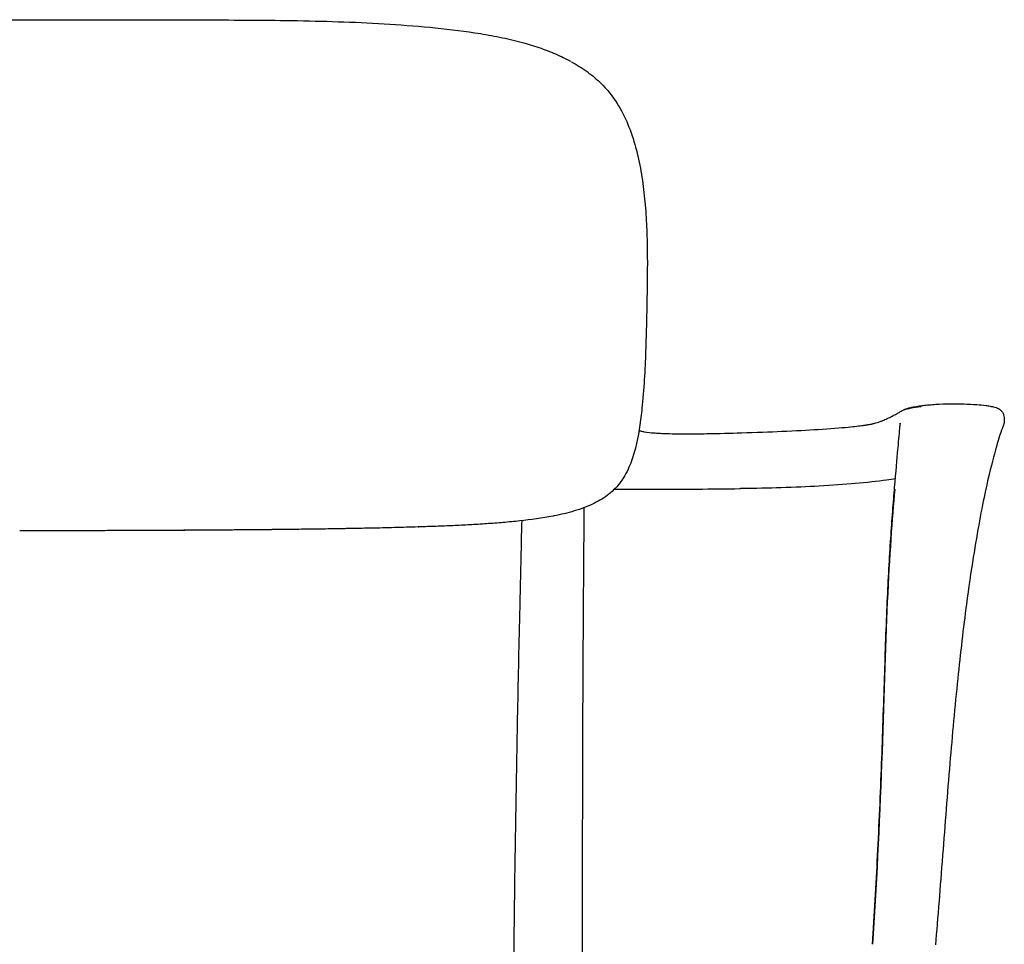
# Model space of a CAD drawing. Header units: millimetres. Extents: x -51070 to 51015663, y -411665 to 5486839.
# Tile 15 of 31: x 51014651 to 51014930, y 5485293 to 5485555. Entities that reach past the tile are written whole.
import ezdxf

# ---------------------------------------------------------------- set-up
doc = ezdxf.new("R2010")
doc.units = ezdxf.units.MM
doc.layers.add('08-01-2026-braccioli-080126', color=7, linetype='Continuous', true_color=0x000000)

msp = doc.modelspace()

# ---------------------------------------------------------------- linework, layer by layer
at = {"layer": '08-01-2026-braccioli-080126', "color": 7}
for points, knots in [([(51014494.76, 5485543.64), (51014495.25, 5485543.9), (51014495.75, 5485544.16), (51014496.94, 5485544.75), (51014497.66, 5485545.09), (51014498.38, 5485545.41), (51014499.92, 5485546.1), (51014501.5, 5485546.73), (51014504.69, 5485547.85), (51014506.32, 5485548.36), (51014507.96, 5485548.82), (51014509.96, 5485549.38), (51014511.98, 5485549.86), (51014516.08, 5485550.73), (51014518.17, 5485551.11), (51014520.27, 5485551.45), (51014524.46, 5485552.13), (51014528.75, 5485552.65), (51014533.07, 5485553.08), (51014537.32, 5485553.51), (51014541.63, 5485553.86), (51014546, 5485554.14), (51014550.29, 5485554.41), (51014554.63, 5485554.62), (51014559.01, 5485554.78), (51014563.33, 5485554.94), (51014567.69, 5485555.05), (51014572.08, 5485555.13), (51014576.43, 5485555.2), (51014580.8, 5485555.25), (51014585.2, 5485555.28), (51014589.56, 5485555.31), (51014593.94, 5485555.33), (51014598.34, 5485555.35), (51014602.71, 5485555.36), (51014607.1, 5485555.38), (51014611.49, 5485555.38), (51014615.87, 5485555.39), (51014620.26, 5485555.39), (51014624.65, 5485555.4), (51014633.41, 5485555.4), (51014642.19, 5485555.4), (51014650.98, 5485555.4)], [0.553306, 0.553306, 0.553306, 0.553306, 2.330848, 2.330848, 4.994493, 4.994493, 4.994493, 10.691654, 10.691654, 16.514409, 16.514409, 16.514409, 23.597693, 23.597693, 30.761446, 30.761446, 30.761446, 45.091331, 45.091331, 45.091331, 59.141449, 59.141449, 59.141449, 72.934493, 72.934493, 72.934493, 86.539259, 86.539259, 86.539259, 100.00329, 100.00329, 100.00329, 113.357142, 113.357142, 113.357142, 126.627553, 126.627553, 126.627553, 139.842175, 139.842175, 139.842175, 166.195452, 166.195452, 166.195452, 166.195452]), ([(51014494.76, 5485543.64), (51014495.25, 5485543.9), (51014495.75, 5485544.16), (51014496.94, 5485544.75), (51014497.66, 5485545.09), (51014498.38, 5485545.41), (51014499.92, 5485546.1), (51014501.5, 5485546.73), (51014504.69, 5485547.85), (51014506.32, 5485548.36), (51014507.96, 5485548.82), (51014509.96, 5485549.38), (51014511.98, 5485549.86), (51014516.08, 5485550.73), (51014518.17, 5485551.11), (51014520.27, 5485551.45), (51014524.46, 5485552.13), (51014528.75, 5485552.65), (51014533.07, 5485553.08), (51014537.32, 5485553.51), (51014541.63, 5485553.86), (51014546, 5485554.14), (51014550.29, 5485554.41), (51014554.63, 5485554.62), (51014559.01, 5485554.78), (51014563.33, 5485554.94), (51014567.69, 5485555.05), (51014572.08, 5485555.13), (51014576.43, 5485555.2), (51014580.8, 5485555.25), (51014585.2, 5485555.28), (51014589.56, 5485555.31), (51014593.94, 5485555.33), (51014598.34, 5485555.35), (51014602.71, 5485555.36), (51014607.1, 5485555.38), (51014611.49, 5485555.38), (51014615.87, 5485555.39), (51014620.26, 5485555.39), (51014624.65, 5485555.4), (51014633.41, 5485555.4), (51014642.19, 5485555.4), (51014650.98, 5485555.4)], [0.553306, 0.553306, 0.553306, 0.553306, 2.330848, 2.330848, 4.994493, 4.994493, 4.994493, 10.691654, 10.691654, 16.514409, 16.514409, 16.514409, 23.597693, 23.597693, 30.761446, 30.761446, 30.761446, 45.091331, 45.091331, 45.091331, 59.141449, 59.141449, 59.141449, 72.934493, 72.934493, 72.934493, 86.539259, 86.539259, 86.539259, 100.00329, 100.00329, 100.00329, 113.357142, 113.357142, 113.357142, 126.627553, 126.627553, 126.627553, 139.842175, 139.842175, 139.842175, 166.195452, 166.195452, 166.195452, 166.195452]), ([(51014650.98, 5485555.4), (51014659.76, 5485555.4), (51014668.54, 5485555.4), (51014677.3, 5485555.4), (51014681.7, 5485555.39), (51014686.08, 5485555.39), (51014690.46, 5485555.38), (51014694.86, 5485555.38), (51014699.24, 5485555.36), (51014703.61, 5485555.35), (51014708.01, 5485555.33), (51014712.39, 5485555.31), (51014716.75, 5485555.28), (51014721.15, 5485555.25), (51014725.52, 5485555.2), (51014729.87, 5485555.13), (51014734.26, 5485555.05), (51014738.62, 5485554.94), (51014742.94, 5485554.78), (51014747.33, 5485554.62), (51014751.66, 5485554.41), (51014755.95, 5485554.14), (51014760.32, 5485553.86), (51014764.63, 5485553.51), (51014768.88, 5485553.08), (51014773.21, 5485552.65), (51014777.49, 5485552.13), (51014781.68, 5485551.45), (51014783.78, 5485551.11), (51014785.87, 5485550.73), (51014789.97, 5485549.86), (51014792, 5485549.38), (51014794, 5485548.82), (51014795.64, 5485548.36), (51014797.27, 5485547.85), (51014800.45, 5485546.73), (51014802.03, 5485546.1), (51014803.58, 5485545.41), (51014804.29, 5485545.09), (51014805.02, 5485544.75), (51014806.21, 5485544.15), (51014806.71, 5485543.89), (51014807.21, 5485543.63)], [0, 0, 0, 0, 26.353277, 26.353277, 26.353277, 39.567899, 39.567899, 39.567899, 52.83831, 52.83831, 52.83831, 66.192162, 66.192162, 66.192162, 79.656193, 79.656193, 79.656193, 93.260959, 93.260959, 93.260959, 107.054003, 107.054003, 107.054003, 121.104121, 121.104121, 121.104121, 135.434005, 135.434005, 135.434005, 142.597759, 142.597759, 149.681042, 149.681042, 149.681042, 155.503798, 155.503798, 161.200958, 161.200958, 161.200958, 163.869313, 163.869313, 165.665238, 165.665238, 165.665238, 165.665238]), ([(51014650.98, 5485555.4), (51014659.76, 5485555.4), (51014668.54, 5485555.4), (51014677.3, 5485555.4), (51014681.7, 5485555.39), (51014686.08, 5485555.39), (51014690.46, 5485555.38), (51014694.86, 5485555.38), (51014699.24, 5485555.36), (51014703.61, 5485555.35), (51014708.01, 5485555.33), (51014712.39, 5485555.31), (51014716.75, 5485555.28), (51014721.15, 5485555.25), (51014725.52, 5485555.2), (51014729.87, 5485555.13), (51014734.26, 5485555.05), (51014738.62, 5485554.94), (51014742.94, 5485554.78), (51014747.33, 5485554.62), (51014751.66, 5485554.41), (51014755.95, 5485554.14), (51014760.32, 5485553.86), (51014764.63, 5485553.51), (51014768.88, 5485553.08), (51014773.21, 5485552.65), (51014777.49, 5485552.13), (51014781.68, 5485551.45), (51014783.78, 5485551.11), (51014785.87, 5485550.73), (51014789.97, 5485549.86), (51014792, 5485549.38), (51014794, 5485548.82), (51014795.64, 5485548.36), (51014797.27, 5485547.85), (51014800.45, 5485546.73), (51014802.03, 5485546.1), (51014803.58, 5485545.41), (51014804.29, 5485545.09), (51014805.02, 5485544.75), (51014806.21, 5485544.15), (51014806.71, 5485543.89), (51014807.21, 5485543.63)], [0, 0, 0, 0, 26.353277, 26.353277, 26.353277, 39.567899, 39.567899, 39.567899, 52.83831, 52.83831, 52.83831, 66.192162, 66.192162, 66.192162, 79.656193, 79.656193, 79.656193, 93.260959, 93.260959, 93.260959, 107.054003, 107.054003, 107.054003, 121.104121, 121.104121, 121.104121, 135.434005, 135.434005, 135.434005, 142.597759, 142.597759, 149.681042, 149.681042, 149.681042, 155.503798, 155.503798, 161.200958, 161.200958, 161.200958, 163.869313, 163.869313, 165.665238, 165.665238, 165.665238, 165.665238]), ([(51014807.52, 5485543.46), (51014807.56, 5485543.43), (51014807.6, 5485543.41), (51014807.76, 5485543.32), (51014807.89, 5485543.25), (51014808.02, 5485543.18), (51014809.57, 5485542.3), (51014811.06, 5485541.33), (51014812.48, 5485540.26), (51014813.9, 5485539.18), (51014815.25, 5485537.99), (51014816.5, 5485536.69), (51014817.76, 5485535.38), (51014818.92, 5485533.96), (51014819.95, 5485532.43), (51014819.97, 5485532.41), (51014819.99, 5485532.38), (51014820, 5485532.35)], [0.429796, 0.429796, 0.429796, 0.429796, 0.592741, 0.592741, 1.162202, 1.162202, 1.162202, 7.482983, 7.482983, 7.482983, 13.826153, 13.826153, 13.826153, 20.186675, 20.186675, 20.186675, 20.297271, 20.297271, 20.297271, 20.297271]), ([(51014807.52, 5485543.46), (51014807.56, 5485543.43), (51014807.6, 5485543.41), (51014807.76, 5485543.32), (51014807.89, 5485543.25), (51014808.02, 5485543.18), (51014809.57, 5485542.3), (51014811.06, 5485541.33), (51014812.48, 5485540.26), (51014813.9, 5485539.18), (51014815.25, 5485537.99), (51014816.5, 5485536.69), (51014817.76, 5485535.38), (51014818.92, 5485533.96), (51014819.95, 5485532.43), (51014819.97, 5485532.41), (51014819.99, 5485532.38), (51014820, 5485532.35)], [0.429796, 0.429796, 0.429796, 0.429796, 0.592741, 0.592741, 1.162202, 1.162202, 1.162202, 7.482983, 7.482983, 7.482983, 13.826153, 13.826153, 13.826153, 20.186675, 20.186675, 20.186675, 20.297271, 20.297271, 20.297271, 20.297271]), ([(51014820, 5485532.35), (51014822.46, 5485528.7), (51014824.2, 5485524.45), (51014825.47, 5485520.02), (51014826.11, 5485517.82), (51014826.62, 5485515.56), (51014827.05, 5485513.27), (51014827.47, 5485510.99), (51014827.81, 5485508.67), (51014828.07, 5485506.34), (51014828.34, 5485504.01), (51014828.54, 5485501.65), (51014828.68, 5485499.29), (51014828.83, 5485496.93), (51014828.92, 5485494.55), (51014828.97, 5485492.17), (51014829.03, 5485489.8), (51014829.04, 5485487.42), (51014829.03, 5485485.03), (51014829.02, 5485482.66), (51014828.99, 5485480.28), (51014828.95, 5485477.89), (51014828.94, 5485477.82), (51014828.94, 5485477.74), (51014828.94, 5485477.67), (51014828.89, 5485474.96), (51014828.84, 5485472.25), (51014828.78, 5485469.54), (51014828.72, 5485466.83), (51014828.64, 5485464.12), (51014828.55, 5485461.41), (51014828.45, 5485458.7), (51014828.33, 5485455.98), (51014828.17, 5485453.26), (51014828, 5485450.53), (51014827.79, 5485447.79), (51014827.5, 5485445.05), (51014827.48, 5485444.87), (51014827.46, 5485444.69), (51014827.44, 5485444.51), (51014827.04, 5485440.92), (51014826.55, 5485437.35), (51014825.64, 5485433.8), (51014825.23, 5485432.17), (51014824.72, 5485430.57), (51014824.08, 5485429), (51014823.42, 5485427.41), (51014822.62, 5485425.88), (51014821.62, 5485424.47)], [0, 0, 0, 0, 15.174506, 15.174506, 15.174506, 22.67027, 22.67027, 22.67027, 30.141233, 30.141233, 30.141233, 37.603483, 37.603483, 37.603483, 45.055863, 45.055863, 45.055863, 52.490373, 52.490373, 52.490373, 59.906187, 59.906187, 59.906187, 60.143246, 60.143246, 60.143246, 68.572175, 68.572175, 68.572175, 77.008248, 77.008248, 77.008248, 85.456902, 85.456902, 85.456902, 93.9254, 93.9254, 93.9254, 94.483636, 94.483636, 94.483636, 105.55651, 105.55651, 105.55651, 110.638783, 110.638783, 110.638783, 115.816808, 115.816808, 115.816808, 115.816808]), ([(51014820, 5485532.35), (51014822.46, 5485528.7), (51014824.2, 5485524.45), (51014825.47, 5485520.02), (51014826.11, 5485517.82), (51014826.62, 5485515.56), (51014827.05, 5485513.27), (51014827.47, 5485510.99), (51014827.81, 5485508.67), (51014828.07, 5485506.34), (51014828.34, 5485504.01), (51014828.54, 5485501.65), (51014828.68, 5485499.29), (51014828.83, 5485496.93), (51014828.92, 5485494.55), (51014828.97, 5485492.17), (51014829.03, 5485489.8), (51014829.04, 5485487.42), (51014829.03, 5485485.03), (51014829.02, 5485482.66), (51014828.99, 5485480.28), (51014828.95, 5485477.89), (51014828.94, 5485477.82), (51014828.94, 5485477.74), (51014828.94, 5485477.67), (51014828.89, 5485474.96), (51014828.84, 5485472.25), (51014828.78, 5485469.54), (51014828.72, 5485466.83), (51014828.64, 5485464.12), (51014828.55, 5485461.41), (51014828.45, 5485458.7), (51014828.33, 5485455.98), (51014828.17, 5485453.26), (51014828, 5485450.53), (51014827.79, 5485447.79), (51014827.5, 5485445.05), (51014827.48, 5485444.87), (51014827.46, 5485444.69), (51014827.44, 5485444.51), (51014827.04, 5485440.92), (51014826.55, 5485437.35), (51014825.64, 5485433.8), (51014825.23, 5485432.17), (51014824.72, 5485430.57), (51014824.08, 5485429), (51014823.42, 5485427.41), (51014822.62, 5485425.88), (51014821.62, 5485424.47)], [0, 0, 0, 0, 15.174506, 15.174506, 15.174506, 22.67027, 22.67027, 22.67027, 30.141233, 30.141233, 30.141233, 37.603483, 37.603483, 37.603483, 45.055863, 45.055863, 45.055863, 52.490373, 52.490373, 52.490373, 59.906187, 59.906187, 59.906187, 60.143246, 60.143246, 60.143246, 68.572175, 68.572175, 68.572175, 77.008248, 77.008248, 77.008248, 85.456902, 85.456902, 85.456902, 93.9254, 93.9254, 93.9254, 94.483636, 94.483636, 94.483636, 105.55651, 105.55651, 105.55651, 110.638783, 110.638783, 110.638783, 115.816808, 115.816808, 115.816808, 115.816808]), ([(51014902.43, 5485444.97), (51014902.58, 5485445.03), (51014902.77, 5485445.09), (51014903.29, 5485445.24), (51014903.63, 5485445.33), (51014904.56, 5485445.53), (51014905.14, 5485445.63), (51014906.08, 5485445.78), (51014906.41, 5485445.82), (51014906.92, 5485445.89), (51014907.09, 5485445.91), (51014907.27, 5485445.93)], [0, 0, 0, 0, 1.705804, 1.705804, 3.542896, 3.542896, 5.654907, 5.654907, 6.744181, 6.744181, 7.313032, 7.313032, 7.313032, 7.313032]), ([(51014902.43, 5485444.97), (51014902.58, 5485445.03), (51014902.77, 5485445.09), (51014903.29, 5485445.24), (51014903.63, 5485445.33), (51014904.56, 5485445.53), (51014905.14, 5485445.63), (51014906.08, 5485445.78), (51014906.41, 5485445.82), (51014906.92, 5485445.89), (51014907.09, 5485445.91), (51014907.27, 5485445.93)], [0, 0, 0, 0, 1.705804, 1.705804, 3.542896, 3.542896, 5.654907, 5.654907, 6.744181, 6.744181, 7.313032, 7.313032, 7.313032, 7.313032]), ([(51014907.27, 5485445.93), (51014907.82, 5485446), (51014908.41, 5485446.06), (51014909.59, 5485446.17), (51014910.23, 5485446.22), (51014912.16, 5485446.35), (51014913.53, 5485446.4), (51014914.85, 5485446.42)], [0, 0, 0, 0, 1.824455, 1.824455, 3.779633, 3.779633, 7.895828, 7.895828, 7.895828, 7.895828]), ([(51014907.27, 5485445.93), (51014907.82, 5485446), (51014908.41, 5485446.06), (51014909.59, 5485446.17), (51014910.23, 5485446.22), (51014912.16, 5485446.35), (51014913.53, 5485446.4), (51014914.85, 5485446.42)], [0, 0, 0, 0, 1.824455, 1.824455, 3.779633, 3.779633, 7.895828, 7.895828, 7.895828, 7.895828]), ([(51014914.85, 5485446.42), (51014916.18, 5485446.44), (51014917.54, 5485446.43), (51014920.08, 5485446.34), (51014921.32, 5485446.28), (51014922.52, 5485446.18)], [0, 0, 0, 0, 4.135342, 4.135342, 7.884466, 7.884466, 7.884466, 7.884466]), ([(51014914.85, 5485446.42), (51014916.18, 5485446.44), (51014917.54, 5485446.43), (51014920.08, 5485446.34), (51014921.32, 5485446.28), (51014922.52, 5485446.18)], [0, 0, 0, 0, 4.135342, 4.135342, 7.884466, 7.884466, 7.884466, 7.884466]), ([(51014922.52, 5485446.18), (51014923.34, 5485446.12), (51014924.21, 5485446.03), (51014925.43, 5485445.87), (51014925.85, 5485445.81), (51014926.71, 5485445.66), (51014927.16, 5485445.57), (51014927.6, 5485445.44)], [0, 0, 0, 0, 2.555109, 2.555109, 3.844788, 3.844788, 5.250672, 5.250672, 5.250672, 5.250672]), ([(51014922.52, 5485446.18), (51014923.34, 5485446.12), (51014924.21, 5485446.03), (51014925.43, 5485445.87), (51014925.85, 5485445.81), (51014926.71, 5485445.66), (51014927.16, 5485445.57), (51014927.6, 5485445.44)], [0, 0, 0, 0, 2.555109, 2.555109, 3.844788, 3.844788, 5.250672, 5.250672, 5.250672, 5.250672]), ([(51014896.11, 5485441.78), (51014896.52, 5485441.96), (51014896.99, 5485442.17), (51014897.89, 5485442.59), (51014898.34, 5485442.82), (51014899.02, 5485443.17), (51014899.24, 5485443.29), (51014899.67, 5485443.52), (51014899.83, 5485443.6), (51014900.33, 5485443.89), (51014900.63, 5485444.06), (51014900.85, 5485444.19)], [0, 0, 0, 0, 23.778753, 23.778753, 44.020881, 44.020881, 53.656682, 53.656682, 61.689237, 61.689237, 84.526963, 84.526963, 84.526963, 84.526963]), ([(51014896.11, 5485441.78), (51014896.52, 5485441.96), (51014896.99, 5485442.17), (51014897.89, 5485442.59), (51014898.34, 5485442.82), (51014899.02, 5485443.17), (51014899.24, 5485443.29), (51014899.67, 5485443.52), (51014899.83, 5485443.6), (51014900.33, 5485443.89), (51014900.63, 5485444.06), (51014900.85, 5485444.19)], [0, 0, 0, 0, 23.778753, 23.778753, 44.020881, 44.020881, 53.656682, 53.656682, 61.689237, 61.689237, 84.526963, 84.526963, 84.526963, 84.526963]), ([(51014900.85, 5485444.19), (51014900.96, 5485444.26), (51014901.12, 5485444.36), (51014901.39, 5485444.51), (51014901.49, 5485444.57), (51014901.7, 5485444.67), (51014901.78, 5485444.71), (51014901.96, 5485444.79), (51014902.03, 5485444.82), (51014902.21, 5485444.89), (51014902.31, 5485444.93), (51014902.43, 5485444.97)], [0, 0, 0, 0, 10.580286, 10.580286, 15.31057, 15.31057, 17.887128, 17.887128, 19.439665, 19.439665, 20.860422, 20.860422, 20.860422, 20.860422]), ([(51014900.85, 5485444.19), (51014900.96, 5485444.26), (51014901.12, 5485444.36), (51014901.39, 5485444.51), (51014901.49, 5485444.57), (51014901.7, 5485444.67), (51014901.78, 5485444.71), (51014901.96, 5485444.79), (51014902.03, 5485444.82), (51014902.21, 5485444.89), (51014902.31, 5485444.93), (51014902.43, 5485444.97)], [0, 0, 0, 0, 10.580286, 10.580286, 15.31057, 15.31057, 17.887128, 17.887128, 19.439665, 19.439665, 20.860422, 20.860422, 20.860422, 20.860422]), ([(51014927.6, 5485445.44), (51014927.86, 5485445.37), (51014928.11, 5485445.29), (51014928.55, 5485445.11), (51014928.74, 5485445.01), (51014928.98, 5485444.86), (51014929.05, 5485444.81), (51014929.22, 5485444.67), (51014929.32, 5485444.59), (51014929.5, 5485444.4), (51014929.57, 5485444.3), (51014929.68, 5485444.14), (51014929.72, 5485444.08), (51014929.75, 5485444.02)], [0, 0, 0, 0, 0.811529, 0.811529, 1.430622, 1.430622, 1.698302, 1.698302, 2.132808, 2.132808, 2.600387, 2.600387, 2.848958, 2.848958, 2.848958, 2.848958]), ([(51014927.6, 5485445.44), (51014927.86, 5485445.37), (51014928.11, 5485445.29), (51014928.55, 5485445.11), (51014928.74, 5485445.01), (51014928.98, 5485444.86), (51014929.05, 5485444.81), (51014929.22, 5485444.67), (51014929.32, 5485444.59), (51014929.5, 5485444.4), (51014929.57, 5485444.3), (51014929.68, 5485444.14), (51014929.72, 5485444.08), (51014929.75, 5485444.02)], [0, 0, 0, 0, 0.811529, 0.811529, 1.430622, 1.430622, 1.698302, 1.698302, 2.132808, 2.132808, 2.600387, 2.600387, 2.848958, 2.848958, 2.848958, 2.848958]), ([(51014929.75, 5485444.02), (51014929.9, 5485443.78), (51014930.01, 5485443.51), (51014930.17, 5485443.01), (51014930.22, 5485442.78), (51014930.29, 5485442.28), (51014930.3, 5485442.03), (51014930.3, 5485441.61), (51014930.28, 5485441.44), (51014930.26, 5485441.3)], [0, 0, 0, 0, 1.056396, 1.056396, 1.954892, 1.954892, 3.069484, 3.069484, 4.103457, 4.103457, 4.103457, 4.103457]), ([(51014929.75, 5485444.02), (51014929.9, 5485443.78), (51014930.01, 5485443.51), (51014930.17, 5485443.01), (51014930.22, 5485442.78), (51014930.29, 5485442.28), (51014930.3, 5485442.03), (51014930.3, 5485441.61), (51014930.28, 5485441.44), (51014930.26, 5485441.3)], [0, 0, 0, 0, 1.056396, 1.056396, 1.954892, 1.954892, 3.069484, 3.069484, 4.103457, 4.103457, 4.103457, 4.103457]), ([(51014877.5, 5485439.15), (51014880.94, 5485439.37), (51014883.79, 5485439.6), (51014887.89, 5485439.98), (51014889.21, 5485440.14), (51014890.22, 5485440.27)], [0, 0, 0, 0, 21.661566, 21.661566, 40.235711, 40.235711, 40.235711, 40.235711]), ([(51014877.5, 5485439.15), (51014880.94, 5485439.37), (51014883.79, 5485439.6), (51014887.89, 5485439.98), (51014889.21, 5485440.14), (51014890.22, 5485440.27)], [0, 0, 0, 0, 21.661566, 21.661566, 40.235711, 40.235711, 40.235711, 40.235711]), ([(51014891.16, 5485440.41), (51014891.19, 5485440.41), (51014891.21, 5485440.41), (51014891.38, 5485440.44), (51014891.53, 5485440.46), (51014891.93, 5485440.53), (51014892.14, 5485440.57), (51014892.43, 5485440.62), (51014892.53, 5485440.65), (51014892.75, 5485440.69), (51014892.85, 5485440.71), (51014893.06, 5485440.76), (51014893.16, 5485440.78), (51014893.47, 5485440.86), (51014893.69, 5485440.92), (51014894.17, 5485441.06), (51014894.43, 5485441.14), (51014894.69, 5485441.23)], [0, 0, 0, 0, 0.782155, 0.782155, 5.681954, 5.681954, 12.916875, 12.916875, 16.368575, 16.368575, 19.511123, 19.511123, 23.060291, 23.060291, 31.811871, 31.811871, 43.590503, 43.590503, 43.590503, 43.590503]), ([(51014891.16, 5485440.41), (51014891.19, 5485440.41), (51014891.21, 5485440.41), (51014891.38, 5485440.44), (51014891.53, 5485440.46), (51014891.93, 5485440.53), (51014892.14, 5485440.57), (51014892.43, 5485440.62), (51014892.53, 5485440.65), (51014892.75, 5485440.69), (51014892.85, 5485440.71), (51014893.06, 5485440.76), (51014893.16, 5485440.78), (51014893.47, 5485440.86), (51014893.69, 5485440.92), (51014894.17, 5485441.06), (51014894.43, 5485441.14), (51014894.69, 5485441.23)], [0, 0, 0, 0, 0.782155, 0.782155, 5.681954, 5.681954, 12.916875, 12.916875, 16.368575, 16.368575, 19.511123, 19.511123, 23.060291, 23.060291, 31.811871, 31.811871, 43.590503, 43.590503, 43.590503, 43.590503]), ([(51014894.69, 5485441.23), (51014894.74, 5485441.25), (51014894.79, 5485441.27), (51014894.97, 5485441.33), (51014895.11, 5485441.38), (51014895.39, 5485441.49), (51014895.53, 5485441.54), (51014895.79, 5485441.65), (51014895.94, 5485441.71), (51014896.11, 5485441.78)], [0, 0, 0, 0, 2.379136, 2.379136, 8.653861, 8.653861, 14.984627, 14.984627, 20.601862, 20.601862, 20.601862, 20.601862]), ([(51014894.69, 5485441.23), (51014894.74, 5485441.25), (51014894.79, 5485441.27), (51014894.97, 5485441.33), (51014895.11, 5485441.38), (51014895.39, 5485441.49), (51014895.53, 5485441.54), (51014895.79, 5485441.65), (51014895.94, 5485441.71), (51014896.11, 5485441.78)], [0, 0, 0, 0, 2.379136, 2.379136, 8.653861, 8.653861, 14.984627, 14.984627, 20.601862, 20.601862, 20.601862, 20.601862]), ([(51014900.69, 5485439.92), (51014900.71, 5485440.14), (51014900.72, 5485440.32), (51014900.73, 5485440.62), (51014900.73, 5485440.74), (51014900.73, 5485440.85), (51014900.73, 5485440.87), (51014900.73, 5485440.87)], [0, 0, 0, 0, 4.571702, 4.571702, 9.327172, 9.327172, 12.29731, 12.29731, 12.29731, 12.29731]), ([(51014900.73, 5485440.87), (51014900.73, 5485440.87), (51014900.73, 5485440.86), (51014900.74, 5485440.81), (51014900.74, 5485440.77), (51014900.75, 5485440.72)], [12.465493, 12.465493, 12.465493, 12.465493, 14.340336, 14.340336, 16.284478, 16.284478, 16.284478, 16.284478]), ([(51014930.26, 5485441.3), (51014930.24, 5485441.08), (51014930.2, 5485440.91), (51014930.14, 5485440.65), (51014930.12, 5485440.56), (51014930.06, 5485440.36), (51014930.03, 5485440.26), (51014929.97, 5485440.1), (51014929.95, 5485440.03), (51014929.88, 5485439.84), (51014929.84, 5485439.75), (51014929.78, 5485439.59), (51014929.75, 5485439.52), (51014929.68, 5485439.35), (51014929.65, 5485439.26), (51014929.56, 5485439.03), (51014929.51, 5485438.9), (51014929.4, 5485438.6), (51014929.34, 5485438.43), (51014929.28, 5485438.23)], [0, 0, 0, 0, 1.567743, 1.567743, 2.75625, 2.75625, 4.626378, 4.626378, 6.581125, 6.581125, 11.585446, 11.585446, 16.71794, 16.71794, 21.712774, 21.712774, 26.518943, 26.518943, 31.15736, 31.15736, 31.15736, 31.15736]), ([(51014930.26, 5485441.3), (51014930.24, 5485441.08), (51014930.2, 5485440.91), (51014930.14, 5485440.65), (51014930.12, 5485440.56), (51014930.06, 5485440.36), (51014930.03, 5485440.26), (51014929.97, 5485440.1), (51014929.95, 5485440.03), (51014929.88, 5485439.84), (51014929.84, 5485439.75), (51014929.78, 5485439.59), (51014929.75, 5485439.52), (51014929.68, 5485439.35), (51014929.65, 5485439.26), (51014929.56, 5485439.03), (51014929.51, 5485438.9), (51014929.4, 5485438.6), (51014929.34, 5485438.43), (51014929.28, 5485438.23)], [0, 0, 0, 0, 1.567743, 1.567743, 2.75625, 2.75625, 4.626378, 4.626378, 6.581125, 6.581125, 11.585446, 11.585446, 16.71794, 16.71794, 21.712774, 21.712774, 26.518943, 26.518943, 31.15736, 31.15736, 31.15736, 31.15736]), ([(51014826.67, 5485438.78), (51014826.8, 5485438.75), (51014826.92, 5485438.72), (51014827.35, 5485438.62), (51014827.65, 5485438.56), (51014828.03, 5485438.5), (51014828.1, 5485438.48), (51014828.17, 5485438.47)], [5.709779, 5.709779, 5.709779, 5.709779, 6.240812, 6.240812, 7.51215, 7.51215, 7.797877, 7.797877, 7.797877, 7.797877]), ([(51014826.67, 5485438.78), (51014826.8, 5485438.75), (51014826.92, 5485438.72), (51014827.35, 5485438.62), (51014827.65, 5485438.56), (51014828.03, 5485438.5), (51014828.1, 5485438.48), (51014828.17, 5485438.47)], [5.709779, 5.709779, 5.709779, 5.709779, 6.240812, 6.240812, 7.51215, 7.51215, 7.797877, 7.797877, 7.797877, 7.797877]), ([(51014828.17, 5485438.47), (51014829.05, 5485438.32), (51014829.96, 5485438.22), (51014831.38, 5485438.11), (51014831.89, 5485438.07), (51014832.87, 5485438.02), (51014833.33, 5485438), (51014833.79, 5485437.98)], [0, 0, 0, 0, 3.654566, 3.654566, 5.695152, 5.695152, 7.455377, 7.455377, 7.455377, 7.455377]), ([(51014828.17, 5485438.47), (51014829.05, 5485438.32), (51014829.96, 5485438.22), (51014831.38, 5485438.11), (51014831.89, 5485438.07), (51014832.87, 5485438.02), (51014833.33, 5485438), (51014833.79, 5485437.98)], [0, 0, 0, 0, 3.654566, 3.654566, 5.695152, 5.695152, 7.455377, 7.455377, 7.455377, 7.455377]), ([(51014833.79, 5485437.98), (51014834.79, 5485437.94), (51014835.83, 5485437.92), (51014837.48, 5485437.89), (51014838.04, 5485437.89), (51014839.1, 5485437.88), (51014839.68, 5485437.88), (51014842.15, 5485437.88), (51014844, 5485437.9), (51014849.28, 5485437.99), (51014852.57, 5485438.08), (51014855.74, 5485438.18)], [0, 0, 0, 0, 2.973915, 2.973915, 4.835628, 4.835628, 7.111976, 7.111976, 14.538929, 14.538929, 28.260347, 28.260347, 28.260347, 28.260347]), ([(51014833.79, 5485437.98), (51014834.79, 5485437.94), (51014835.83, 5485437.92), (51014837.48, 5485437.89), (51014838.04, 5485437.89), (51014839.1, 5485437.88), (51014839.68, 5485437.88), (51014842.15, 5485437.88), (51014844, 5485437.9), (51014849.28, 5485437.99), (51014852.57, 5485438.08), (51014855.74, 5485438.18)], [0, 0, 0, 0, 2.973915, 2.973915, 4.835628, 4.835628, 7.111976, 7.111976, 14.538929, 14.538929, 28.260347, 28.260347, 28.260347, 28.260347]), ([(51014855.74, 5485438.18), (51014859.89, 5485438.31), (51014863.69, 5485438.45), (51014871.03, 5485438.77), (51014874.49, 5485438.96), (51014877.5, 5485439.15)], [0, 0, 0, 0, 17.211528, 17.211528, 36.328586, 36.328586, 36.328586, 36.328586]), ([(51014855.74, 5485438.18), (51014859.89, 5485438.31), (51014863.69, 5485438.45), (51014871.03, 5485438.77), (51014874.49, 5485438.96), (51014877.5, 5485439.15)], [0, 0, 0, 0, 17.211528, 17.211528, 36.328586, 36.328586, 36.328586, 36.328586]), ([(51014899.18, 5485422.66), (51014899.56, 5485427.13), (51014899.89, 5485430.69), (51014900.28, 5485435), (51014900.39, 5485436.27), (51014900.55, 5485438.06), (51014900.6, 5485438.69), (51014900.66, 5485439.47), (51014900.68, 5485439.72), (51014900.69, 5485439.92)], [0, 0, 0, 0, 21.134631, 21.134631, 32.804959, 32.804959, 41.211903, 41.211903, 45.64414, 45.64414, 45.64414, 45.64414]), ([(51014899.18, 5485422.66), (51014899.56, 5485427.13), (51014899.89, 5485430.69), (51014900.28, 5485435), (51014900.39, 5485436.27), (51014900.55, 5485438.06), (51014900.6, 5485438.69), (51014900.66, 5485439.47), (51014900.68, 5485439.72), (51014900.69, 5485439.92)], [0, 0, 0, 0, 21.134631, 21.134631, 32.804959, 32.804959, 41.211903, 41.211903, 45.64414, 45.64414, 45.64414, 45.64414]), ([(51014929.28, 5485438.23), (51014928.92, 5485437.18), (51014928.31, 5485435.26), (51014926.78, 5485429.61), (51014925.92, 5485426.19), (51014924.98, 5485421.84)], [0, 0, 0, 0, 24.453325, 24.453325, 45.773819, 45.773819, 45.773819, 45.773819]), ([(51014929.28, 5485438.23), (51014928.92, 5485437.18), (51014928.31, 5485435.26), (51014926.78, 5485429.61), (51014925.92, 5485426.19), (51014924.98, 5485421.84)], [0, 0, 0, 0, 24.453325, 24.453325, 45.773819, 45.773819, 45.773819, 45.773819]), ([(51014821.62, 5485424.47), (51014821.59, 5485424.42), (51014821.55, 5485424.37), (51014821.51, 5485424.31), (51014820.54, 5485422.97), (51014819.37, 5485421.77), (51014818.09, 5485420.74), (51014817.46, 5485420.23), (51014816.79, 5485419.77), (51014816.1, 5485419.34), (51014815.43, 5485418.92), (51014814.73, 5485418.53), (51014814.02, 5485418.18), (51014812.16, 5485417.26), (51014810.25, 5485416.56), (51014808.31, 5485415.99), (51014806.4, 5485415.42), (51014804.49, 5485414.98), (51014802.58, 5485414.61), (51014802.49, 5485414.59), (51014802.4, 5485414.57), (51014802.3, 5485414.55), (51014799.14, 5485413.95), (51014796, 5485413.52), (51014792.85, 5485413.17), (51014791.28, 5485413), (51014789.71, 5485412.85), (51014788.13, 5485412.71), (51014786.56, 5485412.58), (51014784.99, 5485412.46), (51014783.41, 5485412.35), (51014781.83, 5485412.24), (51014780.25, 5485412.15), (51014778.67, 5485412.06), (51014777.08, 5485411.97), (51014775.5, 5485411.89), (51014773.9, 5485411.82), (51014772.31, 5485411.75), (51014770.72, 5485411.69), (51014769.12, 5485411.63), (51014767.51, 5485411.57), (51014765.91, 5485411.51), (51014764.3, 5485411.46), (51014764.26, 5485411.46), (51014764.23, 5485411.46), (51014764.19, 5485411.46)], [0, 0, 0, 0, 0.198685, 0.198685, 0.198685, 5.191064, 5.191064, 5.191064, 7.65996, 7.65996, 7.65996, 10.106516, 10.106516, 10.106516, 16.503237, 16.503237, 16.503237, 22.818011, 22.818011, 22.818011, 23.121882, 23.121882, 23.121882, 33.558673, 33.558673, 33.558673, 38.761154, 38.761154, 38.761154, 43.958582, 43.958582, 43.958582, 49.152257, 49.152257, 49.152257, 54.343297, 54.343297, 54.343297, 59.532253, 59.532253, 59.532253, 64.719677, 64.719677, 64.719677, 64.836535, 64.836535, 64.836535, 64.836535]), ([(51014896.9, 5485424.77), (51014894.25, 5485424.4), (51014891.25, 5485424.06), (51014884.89, 5485423.48), (51014881.53, 5485423.24), (51014877.69, 5485423.03)], [0, 0, 0, 0, 24.237289, 24.237289, 47.471955, 47.471955, 47.471955, 47.471955]), ([(51014896.9, 5485424.77), (51014894.25, 5485424.4), (51014891.25, 5485424.06), (51014884.89, 5485423.48), (51014881.53, 5485423.24), (51014877.69, 5485423.03)], [0, 0, 0, 0, 24.237289, 24.237289, 47.471955, 47.471955, 47.471955, 47.471955]), ([(51014877.69, 5485423.03), (51014874.46, 5485422.86), (51014870.92, 5485422.71), (51014863.53, 5485422.48), (51014859.7, 5485422.39), (51014855.49, 5485422.33)], [0, 0, 0, 0, 19.624572, 19.624572, 37.093074, 37.093074, 37.093074, 37.093074]), ([(51014877.69, 5485423.03), (51014874.46, 5485422.86), (51014870.92, 5485422.71), (51014863.53, 5485422.48), (51014859.7, 5485422.39), (51014855.49, 5485422.33)], [0, 0, 0, 0, 19.624572, 19.624572, 37.093074, 37.093074, 37.093074, 37.093074]), ([(51014897.11, 5485390.28), (51014897.39, 5485396.67), (51014897.73, 5485402.69), (51014898.28, 5485410.94), (51014898.46, 5485413.49), (51014898.83, 5485418.32), (51014899.01, 5485420.57), (51014899.18, 5485422.66)], [0, 0, 0, 0, 19.985287, 19.985287, 29.710499, 29.710499, 39.582025, 39.582025, 39.582025, 39.582025]), ([(51014897.11, 5485390.28), (51014897.39, 5485396.67), (51014897.73, 5485402.69), (51014898.28, 5485410.94), (51014898.46, 5485413.49), (51014898.83, 5485418.32), (51014899.01, 5485420.57), (51014899.18, 5485422.66)], [0, 0, 0, 0, 19.985287, 19.985287, 29.710499, 29.710499, 39.582025, 39.582025, 39.582025, 39.582025]), ([(51014792.91, 5485388.66), (51014793.04, 5485394.17), (51014793.16, 5485399.67), (51014793.29, 5485405.15), (51014793.35, 5485407.81), (51014793.41, 5485410.51), (51014793.48, 5485413.24)], [0, 0, 0, 0, 16.719993, 16.719993, 16.719993, 25.024642, 25.024642, 25.024642, 25.024642]), ([(51014792.91, 5485388.66), (51014793.04, 5485394.17), (51014793.16, 5485399.67), (51014793.29, 5485405.15), (51014793.35, 5485407.81), (51014793.41, 5485410.51), (51014793.48, 5485413.24)], [0, 0, 0, 0, 16.719993, 16.719993, 16.719993, 25.024642, 25.024642, 25.024642, 25.024642]), ([(51014650.98, 5485410.46), (51014651.61, 5485410.46), (51014653.86, 5485410.46), (51014658.68, 5485410.47), (51014665.13, 5485410.47), (51014672.53, 5485410.49), (51014682.13, 5485410.52), (51014694.27, 5485410.57), (51014704.53, 5485410.63), (51014710.78, 5485410.68), (51014713.06, 5485410.7), (51014715.45, 5485410.72), (51014717.93, 5485410.74), (51014720.5, 5485410.76), (51014723.17, 5485410.79), (51014725.93, 5485410.82), (51014728.77, 5485410.85), (51014731.7, 5485410.89), (51014734.7, 5485410.93), (51014737.77, 5485410.97), (51014740.91, 5485411.02), (51014744.1, 5485411.07), (51014747.35, 5485411.13), (51014750.64, 5485411.2), (51014753.97, 5485411.27), (51014757.32, 5485411.36), (51014760.68, 5485411.45), (51014762.91, 5485411.52), (51014764.04, 5485411.55)], [0, 0, 0, 0, 1.9085, 6.731747, 14.472394, 21.277039, 28.944683, 43.358867, 57.886515, 60.113353, 62.445933, 64.884137, 67.426829, 70.072359, 72.818641, 75.663311, 78.603598, 81.636135, 84.756888, 87.961167, 91.243587, 94.597981, 98.017335, 101.493745, 105.018343, 108.581233, 112.171415, 115.77668, 115.77668, 115.77668, 115.77668]), ([(51014764.19, 5485411.46), (51014755.13, 5485411.18), (51014745.92, 5485411), (51014736.6, 5485410.87), (51014731.94, 5485410.8), (51014727.24, 5485410.74), (51014722.52, 5485410.7), (51014717.81, 5485410.65), (51014713.06, 5485410.61), (51014708.28, 5485410.58), (51014703.51, 5485410.54), (51014698.71, 5485410.51), (51014693.89, 5485410.49), (51014689.08, 5485410.46), (51014684.24, 5485410.44), (51014679.4, 5485410.42), (51014669.95, 5485410.39), (51014660.46, 5485410.38), (51014650.98, 5485410.38)], [0, 0, 0, 0, 29.169049, 29.169049, 29.169049, 43.747891, 43.747891, 43.747891, 58.324854, 58.324854, 58.324854, 72.901813, 72.901813, 72.901813, 87.479009, 87.479009, 87.479009, 115.939257, 115.939257, 115.939257, 115.939257]), ([(51014764.19, 5485411.46), (51014755.13, 5485411.18), (51014745.92, 5485411), (51014736.6, 5485410.87), (51014731.94, 5485410.8), (51014727.24, 5485410.74), (51014722.52, 5485410.7), (51014717.81, 5485410.65), (51014713.06, 5485410.61), (51014708.28, 5485410.58), (51014703.51, 5485410.54), (51014698.71, 5485410.51), (51014693.89, 5485410.49), (51014689.08, 5485410.46), (51014684.24, 5485410.44), (51014679.4, 5485410.42), (51014669.95, 5485410.39), (51014660.46, 5485410.38), (51014650.98, 5485410.38)], [0, 0, 0, 0, 29.169049, 29.169049, 29.169049, 43.747891, 43.747891, 43.747891, 58.324854, 58.324854, 58.324854, 72.901813, 72.901813, 72.901813, 87.479009, 87.479009, 87.479009, 115.939257, 115.939257, 115.939257, 115.939257]), ([(51014895.5, 5485344.34), (51014895.8, 5485352.31), (51014896.07, 5485360.81), (51014896.56, 5485375.94), (51014896.8, 5485383.35), (51014897.11, 5485390.28)], [0, 0, 0, 0, 24.388387, 24.388387, 46.398274, 46.398274, 46.398274, 46.398274]), ([(51014895.5, 5485344.34), (51014895.8, 5485352.31), (51014896.07, 5485360.81), (51014896.56, 5485375.94), (51014896.8, 5485383.35), (51014897.11, 5485390.28)], [0, 0, 0, 0, 24.388387, 24.388387, 46.398274, 46.398274, 46.398274, 46.398274]), ([(51014919.56, 5485389.57), (51014918.66, 5485382.76), (51014917.83, 5485375.55), (51014916.28, 5485360.62), (51014915.52, 5485352.28), (51014914.86, 5485344.43)], [0, 0, 0, 0, 21.863412, 21.863412, 45.912096, 45.912096, 45.912096, 45.912096]), ([(51014919.56, 5485389.57), (51014918.66, 5485382.76), (51014917.83, 5485375.55), (51014916.28, 5485360.62), (51014915.52, 5485352.28), (51014914.86, 5485344.43)], [0, 0, 0, 0, 21.863412, 21.863412, 45.912096, 45.912096, 45.912096, 45.912096]), ([(51014892.88, 5485293.03), (51014893.44, 5485301.33), (51014893.93, 5485309.95), (51014894.79, 5485326.85), (51014895.18, 5485335.73), (51014895.5, 5485344.34)], [0, 0, 0, 0, 25.230645, 25.230645, 51.38675, 51.38675, 51.38675, 51.38675]), ([(51014892.88, 5485293.03), (51014893.44, 5485301.33), (51014893.93, 5485309.95), (51014894.79, 5485326.85), (51014895.18, 5485335.73), (51014895.5, 5485344.34)], [0, 0, 0, 0, 25.230645, 25.230645, 51.38675, 51.38675, 51.38675, 51.38675]), ([(51014914.86, 5485344.43), (51014914.13, 5485335.87), (51014913.45, 5485326.89), (51014912.42, 5485313.52), (51014912.09, 5485309.19), (51014911.42, 5485300.75), (51014911.09, 5485296.61), (51014910.78, 5485292.92)], [0, 0, 0, 0, 23.18665, 23.18665, 36.199964, 36.199964, 51.669681, 51.669681, 51.669681, 51.669681]), ([(51014914.86, 5485344.43), (51014914.13, 5485335.87), (51014913.45, 5485326.89), (51014912.42, 5485313.52), (51014912.09, 5485309.19), (51014911.42, 5485300.75), (51014911.09, 5485296.61), (51014910.78, 5485292.92)], [0, 0, 0, 0, 23.18665, 23.18665, 36.199964, 36.199964, 51.669681, 51.669681, 51.669681, 51.669681])]:
    msp.add_open_spline(points, degree=3, knots=knots, dxfattribs=at)
for points in [[(51014906.69, 5485445.53), (51014904.51, 5485445.29), (51014902.89, 5485444.98), (51014901.83, 5485444.62)], [(51014890.22, 5485440.27), (51014890.57, 5485440.32), (51014890.89, 5485440.36), (51014891.16, 5485440.41)], [(51014890.22, 5485440.27), (51014890.57, 5485440.32), (51014890.89, 5485440.36), (51014891.16, 5485440.41)], [(51014899.47, 5485425.15), (51014898.65, 5485425.02), (51014897.79, 5485424.89), (51014896.9, 5485424.77)], [(51014899.47, 5485425.15), (51014898.65, 5485425.02), (51014897.79, 5485424.89), (51014896.9, 5485424.77)], [(51014899.51, 5485425.54), (51014899.48, 5485425.54), (51014899.46, 5485425.54), (51014899.43, 5485425.54)], [(51014819.73, 5485422.22), (51014822.94, 5485422.21), (51014826.97, 5485422.2), (51014831.44, 5485422.19)], [(51014819.73, 5485422.22), (51014822.94, 5485422.21), (51014826.97, 5485422.2), (51014831.44, 5485422.19)], [(51014831.44, 5485422.19), (51014838.82, 5485422.19), (51014847.37, 5485422.22), (51014855.32, 5485422.33)], [(51014831.44, 5485422.19), (51014838.82, 5485422.19), (51014847.37, 5485422.22), (51014855.32, 5485422.33)], [(51014855.32, 5485422.33), (51014855.37, 5485422.33), (51014855.43, 5485422.33), (51014855.49, 5485422.33)], [(51014855.32, 5485422.33), (51014855.37, 5485422.33), (51014855.43, 5485422.33), (51014855.49, 5485422.33)], [(51014899.21, 5485422.18), (51014898.5, 5485413.93), (51014897.7, 5485403.34), (51014897.11, 5485390.2)], [(51014899.21, 5485422.18), (51014898.5, 5485413.93), (51014897.7, 5485403.34), (51014897.11, 5485390.2)], [(51014924.98, 5485421.84), (51014923.85, 5485416.58), (51014922.66, 5485410.22), (51014921.49, 5485402.86)], [(51014924.98, 5485421.84), (51014923.85, 5485416.58), (51014922.66, 5485410.22), (51014921.49, 5485402.86)], [(51014810.93, 5485387.71), (51014810.99, 5485397.61), (51014811.07, 5485408.04), (51014811.14, 5485416.59)], [(51014810.93, 5485387.71), (51014810.99, 5485397.61), (51014811.07, 5485408.04), (51014811.14, 5485416.59)], [(51014811.14, 5485416.59), (51014811.14, 5485416.7), (51014811.13, 5485416.81), (51014811.12, 5485416.92)], [(51014811.14, 5485416.59), (51014811.14, 5485416.7), (51014811.13, 5485416.81), (51014811.12, 5485416.92)], [(51014764.04, 5485411.55), (51014764.08, 5485411.49), (51014764.13, 5485411.46), (51014764.19, 5485411.46)], [(51014764.19, 5485411.46), (51014764.19, 5485411.46), (51014764.19, 5485411.46), (51014764.19, 5485411.46)], [(51014764.19, 5485411.46), (51014764.19, 5485411.46), (51014764.19, 5485411.46), (51014764.19, 5485411.46)], [(51014921.49, 5485402.86), (51014920.82, 5485398.65), (51014920.18, 5485394.2), (51014919.56, 5485389.57)], [(51014921.49, 5485402.86), (51014920.82, 5485398.65), (51014920.18, 5485394.2), (51014919.56, 5485389.57)], [(51014897.11, 5485390.2), (51014896.53, 5485377.06), (51014896.15, 5485361.37), (51014895.51, 5485344.33)], [(51014897.11, 5485390.2), (51014896.53, 5485377.06), (51014896.15, 5485361.37), (51014895.51, 5485344.33)], [(51014792.28, 5485359.02), (51014792.48, 5485369.23), (51014792.68, 5485378.48), (51014792.91, 5485388.66)], [(51014792.28, 5485359.02), (51014792.48, 5485369.23), (51014792.68, 5485378.48), (51014792.91, 5485388.66)], [(51014810.77, 5485358.84), (51014810.81, 5485368.44), (51014810.86, 5485377.81), (51014810.93, 5485387.71)], [(51014810.77, 5485358.84), (51014810.81, 5485368.44), (51014810.86, 5485377.81), (51014810.93, 5485387.71)], [(51014791.75, 5485329.57), (51014791.91, 5485339.39), (51014792.08, 5485349.23), (51014792.28, 5485359.02)], [(51014791.75, 5485329.57), (51014791.91, 5485339.39), (51014792.08, 5485349.23), (51014792.28, 5485359.02)], [(51014810.69, 5485329.37), (51014810.71, 5485339.4), (51014810.74, 5485349.24), (51014810.77, 5485358.84)], [(51014810.69, 5485329.37), (51014810.71, 5485339.4), (51014810.74, 5485349.24), (51014810.77, 5485358.84)], [(51014895.51, 5485344.33), (51014894.86, 5485327.29), (51014893.96, 5485308.91), (51014892.88, 5485293.03)], [(51014895.51, 5485344.33), (51014894.86, 5485327.29), (51014893.96, 5485308.91), (51014892.88, 5485293.03)], [(51014791.32, 5485298.89), (51014791.44, 5485309.12), (51014791.58, 5485319.36), (51014791.75, 5485329.57)], [(51014791.32, 5485298.89), (51014791.44, 5485309.12), (51014791.58, 5485319.36), (51014791.75, 5485329.57)], [(51014810.67, 5485298.7), (51014810.66, 5485309.1), (51014810.67, 5485319.34), (51014810.69, 5485329.37)], [(51014810.67, 5485298.7), (51014810.66, 5485309.1), (51014810.67, 5485319.34), (51014810.69, 5485329.37)], [(51014791.03, 5485267.16), (51014791.1, 5485277.74), (51014791.2, 5485288.33), (51014791.32, 5485298.89)], [(51014791.03, 5485267.16), (51014791.1, 5485277.74), (51014791.2, 5485288.33), (51014791.32, 5485298.89)]]:
    msp.add_open_spline(points, degree=3, dxfattribs=at)
msp.add_rational_spline([(51014810.72, 5485267), (51014810.68, 5485283.07), (51014810.67, 5485298.7)], [1, 0.998979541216, 1], degree=2, dxfattribs=at)
msp.add_rational_spline([(51014810.72, 5485267), (51014810.68, 5485283.07), (51014810.67, 5485298.7)], [1, 0.998979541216, 1], degree=2, dxfattribs=at)

doc.saveas('drawing.dxf')
